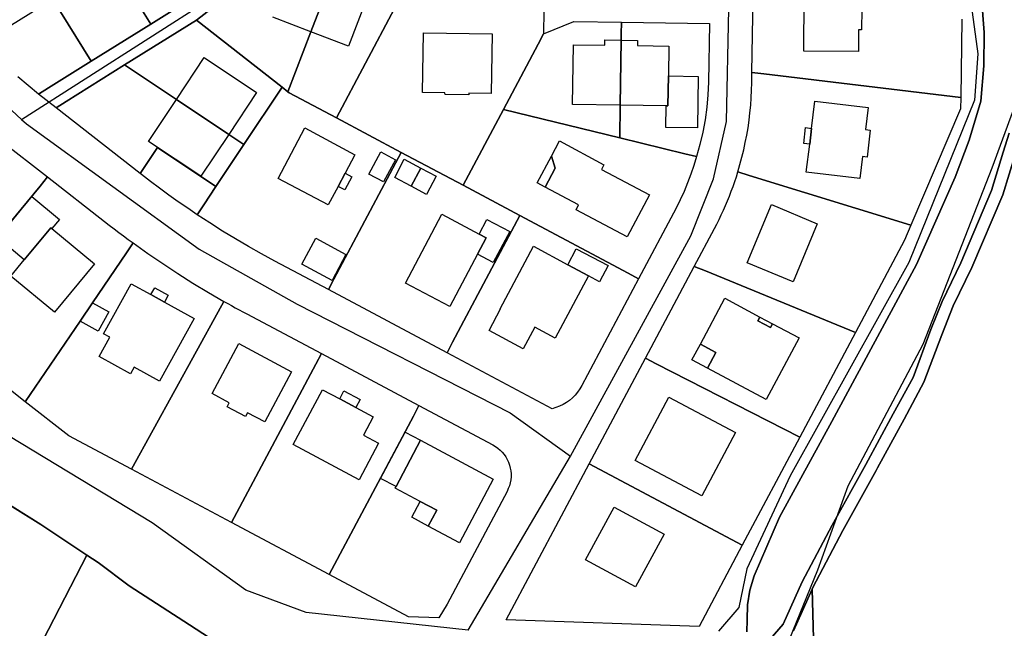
# Model space of a CAD drawing. Extents: x 577960 to 582939, y 6017202 to 6023066.
# Tile 143 of 217: x 580043 to 580208, y 6021682 to 6021784. Entities that reach past the tile are written whole.
import ezdxf

# ---------------------------------------------------------------- set-up
doc = ezdxf.new("R2010")
doc.units = 0
doc.header["$MEASUREMENT"] = 0
doc.linetypes.add('D', pattern=[0])
for name, color, linetype in [('LI__FLUR', 7, 'D'), ('LI__GEB', 7, 'Continuous'), ('LI__GEWAESSE', 7, 'D'), ('LI__STRASSE', 7, 'Continuous')]:
    doc.layers.add(name, color=color, linetype=linetype)

msp = doc.modelspace()

# ---------------------------------------------------------------- linework, layer by layer
at = {"layer": 'LI__FLUR', "color": 8, "linetype": 'D', "true_color": 0x808080}
for p, q in [((580065.287, 6021783.021), (580055.995, 6021797.923)), ((580055.995, 6021797.923), (580065.287, 6021783.021)), ((580084.8, 6021795.179), (580065.287, 6021783.021)), ((580065.287, 6021783.021), (580084.8, 6021795.179)), ((580095.843, 6021791.539), (580092.08, 6021781.74)), ((580092.08, 6021781.74), (580095.843, 6021791.539)), ((580165.877, 6021774.933), (580166.116, 6021791.664)), ((580055.337, 6021776.821), (580048.923, 6021787.158)), ((580048.923, 6021787.158), (580055.337, 6021776.821)), ((580204.271, 6021787.578), (580204.731, 6021781.611)), ((580204.731, 6021781.611), (580204.271, 6021787.578)), ((580072.928, 6021783.659), (580075.389, 6021785.545)), ((580075.389, 6021785.545), (580072.928, 6021783.659)), ((580096.359, 6021767.329), (580106.092, 6021785.626)), ((580106.092, 6021785.626), (580096.359, 6021767.329)), ((580131.079, 6021785.269), (580131.023, 6021781.396)), ((580201.01, 6021783.835), (580200.794, 6021770.761)), ((580055.337, 6021776.821), (580065.287, 6021783.021)), ((580065.287, 6021783.021), (580055.337, 6021776.821)), ((580060.918, 6021776.176), (580072.928, 6021783.659)), ((580072.928, 6021783.659), (580060.918, 6021776.176)), ((580072.928, 6021783.659), (580087.259, 6021772.466)), ((580087.259, 6021772.466), (580072.928, 6021783.659)), ((580131.023, 6021781.396), (580136.051, 6021783.449)), ((580136.051, 6021783.449), (580144.046, 6021783.334)), ((580144.046, 6021783.334), (580144.017, 6021781.335)), ((580144.017, 6021781.335), (580144.046, 6021783.334)), ((580144.046, 6021783.334), (580158.746, 6021783.124)), ((580158.746, 6021783.124), (580158.606, 6021773.317)), ((580092.08, 6021781.74), (580088.229, 6021771.708)), ((580088.229, 6021771.708), (580092.08, 6021781.74)), ((580131.023, 6021781.396), (580130.085, 6021779.632)), ((580130.085, 6021779.632), (580131.023, 6021781.396)), ((580144.017, 6021781.335), (580144.002, 6021780.319)), ((580144.002, 6021780.319), (580144.017, 6021781.335)), ((580204.731, 6021781.611), (580204.691, 6021776.043)), ((580204.691, 6021776.043), (580204.731, 6021781.611)), ((580130.085, 6021779.632), (580124.285, 6021768.727)), ((580124.285, 6021768.727), (580130.085, 6021779.632)), ((580144.002, 6021780.319), (580143.848, 6021769.463)), ((580143.848, 6021769.463), (580144.002, 6021780.319)), ((580048.203, 6021772.376), (580055.337, 6021776.821)), ((580055.337, 6021776.821), (580048.203, 6021772.376)), ((580060.918, 6021776.176), (580051.14, 6021770.084)), ((580051.14, 6021770.084), (580060.918, 6021776.176)), ((580069.571, 6021770.402), (580060.918, 6021776.176)), ((580060.918, 6021776.176), (580069.571, 6021770.402)), ((580204.691, 6021776.043), (580204.181, 6021770.115)), ((580204.181, 6021770.115), (580204.691, 6021776.043)), ((580044.756, 6021772.724), (580043.047, 6021774.179)), ((580165.852, 6021773.213), (580165.877, 6021774.933)), ((580167.862, 6021774.695), (580165.877, 6021774.933)), ((580165.877, 6021774.933), (580167.862, 6021774.695)), ((580200.794, 6021770.761), (580167.862, 6021774.695)), ((580167.862, 6021774.695), (580200.794, 6021770.761)), ((580046.506, 6021771.319), (580044.756, 6021772.724)), ((580046.506, 6021771.319), (580048.203, 6021772.376)), ((580048.203, 6021772.376), (580046.506, 6021771.319)), ((580087.259, 6021772.466), (580080.867, 6021762.864)), ((580080.867, 6021762.864), (580087.259, 6021772.466)), ((580088.229, 6021771.708), (580087.259, 6021772.466)), ((580087.259, 6021772.466), (580088.229, 6021771.708)), ((580158.606, 6021773.317), (580158.511, 6021771.21)), ((580165.819, 6021771.953), (580165.852, 6021773.213)), ((580049.442, 6021769.026), (580046.506, 6021771.319)), ((580088.45, 6021771.536), (580088.229, 6021771.708)), ((580088.229, 6021771.708), (580088.45, 6021771.536)), ((580096.359, 6021767.329), (580088.45, 6021771.536)), ((580088.45, 6021771.536), (580096.359, 6021767.329)), ((580158.511, 6021771.21), (580158.319, 6021769.11)), ((580165.665, 6021769.438), (580165.757, 6021770.695)), ((580165.757, 6021770.695), (580165.819, 6021771.953)), ((580200.794, 6021770.761), (580200.762, 6021768.843)), ((580051.14, 6021770.084), (580049.442, 6021769.026)), ((580049.442, 6021769.026), (580051.14, 6021770.084)), ((580063.497, 6021758.043), (580049.442, 6021769.026)), ((580078.323, 6021764.562), (580069.571, 6021770.402)), ((580069.571, 6021770.402), (580078.323, 6021764.562)), ((580143.848, 6021769.463), (580143.769, 6021763.985)), ((580143.769, 6021763.985), (580143.848, 6021769.463)), ((580158.319, 6021769.11), (580158.033, 6021767.02)), ((580165.543, 6021768.181), (580165.665, 6021769.438)), ((580204.181, 6021770.115), (580202.232, 6021763.578)), ((580202.232, 6021763.578), (580204.181, 6021770.115)), ((580107.206, 6021761.559), (580096.359, 6021767.329)), ((580096.359, 6021767.329), (580107.206, 6021761.559)), ((580124.285, 6021768.727), (580117.546, 6021756.059)), ((580117.546, 6021756.059), (580124.285, 6021768.727)), ((580143.769, 6021763.985), (580124.285, 6021768.727)), ((580124.285, 6021768.727), (580143.769, 6021763.985)), ((580165.392, 6021766.927), (580165.543, 6021768.181)), ((580200.762, 6021768.843), (580192.452, 6021749.368)), ((580158.033, 6021767.02), (580157.652, 6021764.946)), ((580165.001, 6021764.432), (580165.211, 6021765.677)), ((580165.211, 6021765.677), (580165.392, 6021766.927)), ((580080.867, 6021762.864), (580078.323, 6021764.562)), ((580078.323, 6021764.562), (580080.867, 6021762.864)), ((580154.666, 6021761.333), (580143.769, 6021763.985)), ((580143.769, 6021763.985), (580154.666, 6021761.333)), ((580157.652, 6021764.946), (580157.177, 6021762.891)), ((580164.761, 6021763.193), (580165.001, 6021764.432)), ((580208.899, 6021764.767), (580207.91, 6021761.569)), ((580207.91, 6021761.569), (580208.899, 6021764.767)), ((580040.255, 6021763.518), (580048.03, 6021757.445)), ((580063.497, 6021758.043), (580066.396, 6021762.382)), ((580066.396, 6021762.382), (580063.497, 6021758.043)), ((580066.396, 6021762.382), (580076.192, 6021755.841)), ((580076.192, 6021755.841), (580066.396, 6021762.382)), ((580076.192, 6021755.841), (580080.867, 6021762.864)), ((580080.867, 6021762.864), (580076.192, 6021755.841)), ((580157.177, 6021762.891), (580156.609, 6021760.86)), ((580164.493, 6021761.959), (580164.761, 6021763.193)), ((580202.232, 6021763.578), (580199.883, 6021757.43)), ((580199.883, 6021757.43), (580202.232, 6021763.578)), ((580095.94, 6021740.379), (580107.206, 6021761.559)), ((580107.206, 6021761.559), (580095.94, 6021740.379)), ((580107.206, 6021761.559), (580117.546, 6021756.059)), ((580117.546, 6021756.059), (580107.206, 6021761.559)), ((580156.609, 6021760.86), (580154.666, 6021761.333)), ((580154.666, 6021761.333), (580156.609, 6021760.86)), ((580156.609, 6021760.86), (580156.159, 6021759.373)), ((580163.87, 6021759.516), (580164.196, 6021760.734)), ((580164.196, 6021760.734), (580164.493, 6021761.959)), ((580207.91, 6021761.569), (580205.941, 6021755.201)), ((580205.941, 6021755.201), (580207.91, 6021761.569)), ((580207.82, 6021754.481), (580209.951, 6021761.386)), ((580209.951, 6021761.386), (580207.82, 6021754.481)), ((580156.159, 6021759.373), (580155.66, 6021757.901)), ((580163.516, 6021758.306), (580163.87, 6021759.516)), ((580046.758, 6021755.903), (580048.03, 6021757.445)), ((580048.03, 6021757.445), (580046.758, 6021755.903)), ((580048.03, 6021757.445), (580057.565, 6021749.998)), ((580063.718, 6021757.876), (580063.497, 6021758.043)), ((580065.238, 6021756.704), (580063.718, 6021757.876)), ((580155.66, 6021757.901), (580155.112, 6021756.447)), ((580162.988, 6021756.674), (580163.259, 6021757.488)), ((580163.259, 6021757.488), (580163.516, 6021758.306)), ((580163.516, 6021758.306), (580165.427, 6021757.716)), ((580165.427, 6021757.716), (580163.516, 6021758.306)), ((580165.427, 6021757.716), (580192.452, 6021749.368)), ((580192.452, 6021749.368), (580165.427, 6021757.716)), ((580199.883, 6021757.43), (580193.386, 6021742.816)), ((580193.386, 6021742.816), (580199.883, 6021757.43)), ((580027.707, 6021732.806), (580046.758, 6021755.903)), ((580046.758, 6021755.903), (580027.707, 6021732.806)), ((580066.772, 6021755.552), (580065.238, 6021756.704)), ((580076.192, 6021755.841), (580074.165, 6021752.796)), ((580074.165, 6021752.796), (580076.192, 6021755.841)), ((580117.546, 6021756.059), (580127.062, 6021750.997)), ((580127.062, 6021750.997), (580117.546, 6021756.059)), ((580155.112, 6021756.447), (580154.516, 6021755.013)), ((580162.408, 6021755.059), (580162.705, 6021755.865)), ((580162.705, 6021755.865), (580162.988, 6021756.674)), ((580068.32, 6021754.419), (580066.772, 6021755.552)), ((580069.885, 6021753.304), (580068.32, 6021754.419)), ((580154.516, 6021755.013), (580153.872, 6021753.6)), ((580161.776, 6021753.461), (580162.098, 6021754.257)), ((580162.098, 6021754.257), (580162.408, 6021755.059)), ((580205.941, 6021755.201), (580200.813, 6021743.066)), ((580200.813, 6021743.066), (580205.941, 6021755.201)), ((580202.632, 6021742.296), (580207.82, 6021754.481)), ((580207.82, 6021754.481), (580202.632, 6021742.296)), ((580071.464, 6021752.208), (580069.885, 6021753.304)), ((580074.165, 6021752.796), (580073.057, 6021751.132)), ((580073.057, 6021751.132), (580074.165, 6021752.796)), ((580153.872, 6021753.6), (580153.181, 6021752.209)), ((580161.093, 6021751.883), (580161.441, 6021752.669)), ((580161.441, 6021752.669), (580161.776, 6021753.461)), ((580073.057, 6021751.132), (580071.464, 6021752.208)), ((580075.167, 6021749.752), (580073.057, 6021751.132)), ((580127.062, 6021750.997), (580115.796, 6021729.817)), ((580115.796, 6021729.817), (580127.062, 6021750.997)), ((580145.153, 6021741.373), (580127.062, 6021750.997)), ((580127.062, 6021750.997), (580145.153, 6021741.373)), ((580153.181, 6021752.209), (580146.918, 6021740.434)), ((580160.36, 6021750.331), (580160.732, 6021751.103)), ((580160.732, 6021751.103), (580161.093, 6021751.883)), ((580057.565, 6021749.998), (580058.351, 6021749.388)), ((580058.351, 6021749.388), (580059.141, 6021748.783)), ((580077.299, 6021748.406), (580075.167, 6021749.752)), ((580159.58, 6021748.806), (580159.976, 6021749.565)), ((580159.976, 6021749.565), (580160.36, 6021750.331)), ((580192.452, 6021749.368), (580191.395, 6021746.891)), ((580059.141, 6021748.783), (580059.935, 6021748.182)), ((580059.935, 6021748.182), (580060.73, 6021747.588)), ((580060.73, 6021747.588), (580061.529, 6021746.998)), ((580079.453, 6021747.096), (580077.299, 6021748.406)), ((580156.223, 6021742.495), (580159.58, 6021748.806)), ((580062.332, 6021746.414), (580061.208, 6021744.76)), ((580061.208, 6021744.76), (580062.332, 6021746.414)), ((580061.529, 6021746.998), (580062.332, 6021746.414)), ((580062.332, 6021746.414), (580064.79, 6021744.669)), ((580081.625, 6021745.823), (580079.453, 6021747.096)), ((580083.818, 6021744.587), (580081.625, 6021745.823)), ((580191.395, 6021746.891), (580183.192, 6021731.468)), ((580061.208, 6021744.76), (580055.533, 6021736.408)), ((580055.533, 6021736.408), (580061.208, 6021744.76)), ((580064.79, 6021744.669), (580067.281, 6021742.971)), ((580086.031, 6021743.386), (580083.818, 6021744.587)), ((580067.281, 6021742.971), (580069.802, 6021741.318)), ((580095.001, 6021738.614), (580086.031, 6021743.386)), ((580148.048, 6021727.125), (580156.223, 6021742.495)), ((580158.074, 6021741.739), (580156.223, 6021742.495)), ((580156.223, 6021742.495), (580158.074, 6021741.739)), ((580193.386, 6021742.816), (580179.262, 6021716.547)), ((580179.262, 6021716.547), (580193.386, 6021742.816)), ((580200.813, 6021743.066), (580197.694, 6021736.629)), ((580197.694, 6021736.629), (580200.813, 6021743.066)), ((580069.802, 6021741.318), (580072.351, 6021739.714)), ((580146.918, 6021740.434), (580145.153, 6021741.373)), ((580145.153, 6021741.373), (580146.918, 6021740.434)), ((580183.192, 6021731.468), (580158.074, 6021741.739)), ((580158.074, 6021741.739), (580183.192, 6021731.468)), ((580199.563, 6021735.899), (580202.632, 6021742.296)), ((580202.632, 6021742.296), (580199.563, 6021735.899)), ((580072.351, 6021739.714), (580074.929, 6021738.157)), ((580095.001, 6021738.614), (580095.94, 6021740.379)), ((580095.94, 6021740.379), (580095.001, 6021738.614)), ((580146.918, 6021740.434), (580137.413, 6021722.563)), ((580074.929, 6021738.157), (580077.536, 6021736.648)), ((580114.857, 6021728.052), (580095.001, 6021738.614)), ((580055.533, 6021736.408), (580053.454, 6021733.348)), ((580053.454, 6021733.348), (580055.533, 6021736.408)), ((580077.536, 6021736.648), (580076.57, 6021734.898)), ((580076.57, 6021734.898), (580077.536, 6021736.648)), ((580077.536, 6021736.648), (580078.167, 6021736.293)), ((580078.167, 6021736.293), (580078.799, 6021735.94)), ((580078.799, 6021735.94), (580079.433, 6021735.59)), ((580197.694, 6021736.629), (580195.825, 6021731.941)), ((580195.825, 6021731.941), (580197.694, 6021736.629)), ((580076.57, 6021734.898), (580062.046, 6021708.592)), ((580062.046, 6021708.592), (580076.57, 6021734.898)), ((580079.433, 6021735.59), (580080.066, 6021735.244)), ((580080.066, 6021735.244), (580080.701, 6021734.901)), ((580080.701, 6021734.901), (580081.337, 6021734.561)), ((580081.337, 6021734.561), (580093.837, 6021727.911)), ((580197.664, 6021731.051), (580199.563, 6021735.899)), ((580199.563, 6021735.899), (580197.664, 6021731.051)), ((580044.287, 6021719.856), (580027.707, 6021732.806)), ((580053.454, 6021733.348), (580044.287, 6021719.856)), ((580044.287, 6021719.856), (580053.454, 6021733.348)), ((580183.192, 6021731.468), (580173.875, 6021713.953)), ((580195.825, 6021731.941), (580192.836, 6021723.914)), ((580192.836, 6021723.914), (580195.825, 6021731.941)), ((580194.606, 6021723.144), (580197.664, 6021731.051)), ((580197.664, 6021731.051), (580194.606, 6021723.144)), ((580115.796, 6021729.817), (580114.857, 6021728.052)), ((580114.857, 6021728.052), (580115.796, 6021729.817)), ((580092.898, 6021726.146), (580093.837, 6021727.911)), ((580093.837, 6021727.911), (580092.898, 6021726.146)), ((580093.837, 6021727.911), (580110.163, 6021719.226)), ((580132.46, 6021718.688), (580114.857, 6021728.052)), ((580078.816, 6021699.671), (580092.898, 6021726.146)), ((580092.898, 6021726.146), (580078.816, 6021699.671)), ((580138.66, 6021709.475), (580148.048, 6021727.125)), ((580149.829, 6021726.216), (580148.048, 6021727.125)), ((580148.048, 6021727.125), (580149.829, 6021726.216)), ((580173.875, 6021713.953), (580149.829, 6021726.216)), ((580149.829, 6021726.216), (580173.875, 6021713.953)), ((580192.836, 6021723.914), (580189.498, 6021717.837)), ((580189.498, 6021717.837), (580192.836, 6021723.914)), ((580191.357, 6021716.947), (580194.606, 6021723.144)), ((580194.606, 6021723.144), (580191.357, 6021716.947)), ((580136.711, 6021721.475), (580136.294, 6021720.978)), ((580137.085, 6021722.004), (580136.711, 6021721.475)), ((580137.413, 6021722.563), (580137.085, 6021722.004)), ((580051.585, 6021714.157), (580044.287, 6021719.856)), ((580134.818, 6021719.721), (580134.263, 6021719.39)), ((580135.344, 6021720.098), (580134.818, 6021719.721)), ((580135.838, 6021720.518), (580135.344, 6021720.098)), ((580136.294, 6021720.978), (580135.838, 6021720.518)), ((580110.163, 6021719.226), (580109.224, 6021717.461)), ((580109.224, 6021717.461), (580110.163, 6021719.226)), ((580110.163, 6021719.226), (580122.518, 6021712.654)), ((580133.08, 6021718.872), (580132.46, 6021718.688)), ((580133.682, 6021719.106), (580133.08, 6021718.872)), ((580134.263, 6021719.39), (580133.682, 6021719.106)), ((580189.498, 6021717.837), (580184.95, 6021709.38)), ((580184.95, 6021709.38), (580189.498, 6021717.837)), ((580109.224, 6021717.461), (580095.142, 6021690.986)), ((580095.142, 6021690.986), (580109.224, 6021717.461)), ((580179.262, 6021716.547), (580170.476, 6021700.554)), ((580170.476, 6021700.554), (580179.262, 6021716.547)), ((580186.89, 6021708.808), (580191.357, 6021716.947)), ((580191.357, 6021716.947), (580186.89, 6021708.808)), ((580062.046, 6021708.592), (580051.585, 6021714.157)), ((580173.875, 6021713.953), (580164.252, 6021695.861)), ((580122.518, 6021712.654), (580122.95, 6021712.4)), ((580122.95, 6021712.4), (580123.357, 6021712.109)), ((580123.357, 6021712.109), (580123.738, 6021711.783)), ((580123.738, 6021711.783), (580124.089, 6021711.426)), ((580124.089, 6021711.426), (580124.408, 6021711.039)), ((580124.408, 6021711.039), (580124.692, 6021710.627)), ((580124.692, 6021710.627), (580124.939, 6021710.191)), ((580124.939, 6021710.191), (580125.147, 6021709.735)), ((580125.147, 6021709.735), (580125.314, 6021709.263)), ((580078.816, 6021699.671), (580062.046, 6021708.592)), ((580124.775, 6021683.371), (580138.66, 6021709.475)), ((580125.314, 6021709.263), (580125.44, 6021708.777)), ((580125.44, 6021708.777), (580125.523, 6021708.282)), ((580125.523, 6021708.282), (580125.563, 6021707.782)), ((580140.425, 6021708.536), (580138.66, 6021709.475)), ((580138.66, 6021709.475), (580140.425, 6021708.536)), ((580164.252, 6021695.861), (580140.425, 6021708.536)), ((580140.425, 6021708.536), (580164.252, 6021695.861)), ((580184.95, 6021709.38), (580179.282, 6021699.234)), ((580179.282, 6021699.234), (580184.95, 6021709.38)), ((580181.061, 6021698.335), (580186.639, 6021708.35)), ((580186.639, 6021708.35), (580181.061, 6021698.335)), ((580186.639, 6021708.35), (580186.89, 6021708.808)), ((580186.89, 6021708.808), (580186.639, 6021708.35)), ((580046.917, 6021699.358), (580035.382, 6021706.435)), ((580035.382, 6021706.435), (580046.917, 6021699.358)), ((580125.42, 6021706.287), (580125.286, 6021705.803)), ((580125.511, 6021706.78), (580125.42, 6021706.287)), ((580125.559, 6021707.28), (580125.511, 6021706.78)), ((580125.563, 6021707.782), (580125.559, 6021707.28)), ((580124.894, 6021704.88), (580114.863, 6021686.023)), ((580125.11, 6021705.333), (580124.894, 6021704.88)), ((580125.286, 6021705.803), (580125.11, 6021705.333)), ((580095.142, 6021690.986), (580078.816, 6021699.671)), ((580170.476, 6021700.554), (580166.258, 6021690.728)), ((580166.258, 6021690.728), (580170.476, 6021700.554)), ((580054.584, 6021694.23), (580046.917, 6021699.358)), ((580046.917, 6021699.358), (580054.584, 6021694.23)), ((580179.282, 6021699.234), (580174.284, 6021689.728)), ((580174.284, 6021689.728), (580179.282, 6021699.234)), ((580176.053, 6021688.798), (580181.061, 6021698.335)), ((580181.061, 6021698.335), (580176.053, 6021688.798)), ((580164.252, 6021695.861), (580157.036, 6021682.294)), ((580054.584, 6021694.23), (580040.64, 6021667.191)), ((580040.64, 6021667.191), (580054.584, 6021694.23)), ((580056.473, 6021692.96), (580054.584, 6021694.23)), ((580054.584, 6021694.23), (580056.473, 6021692.96)), ((580061.691, 6021689.082), (580056.473, 6021692.96)), ((580056.473, 6021692.96), (580061.691, 6021689.082)), ((580108.433, 6021683.916), (580095.142, 6021690.986)), ((580166.258, 6021690.728), (580165.538, 6021688.329)), ((580165.538, 6021688.329), (580166.258, 6021690.728)), ((580071.777, 6021682.554), (580061.691, 6021689.082)), ((580061.691, 6021689.082), (580071.777, 6021682.554)), ((580165.538, 6021688.329), (580165.148, 6021685.88)), ((580165.148, 6021685.88), (580165.538, 6021688.329)), ((580174.284, 6021689.728), (580171.116, 6021682.641)), ((580171.116, 6021682.641), (580174.284, 6021689.728)), ((580175.934, 6021688.539), (580172.815, 6021681.551)), ((580172.815, 6021681.551), (580175.934, 6021688.539)), ((580175.934, 6021688.539), (580176.053, 6021688.798)), ((580176.053, 6021688.798), (580175.934, 6021688.539)), ((580176.313, 6021676.104), (580175.934, 6021688.539)), ((580175.934, 6021688.539), (580176.313, 6021676.104)), ((580114.863, 6021686.023), (580113.505, 6021683.747)), ((580165.148, 6021685.88), (580165.048, 6021683.391)), ((580165.048, 6021683.391), (580165.148, 6021685.88)), ((580113.505, 6021683.747), (580108.433, 6021683.916)), ((580157.036, 6021682.294), (580124.775, 6021683.371)), ((580165.048, 6021683.391), (580165.018, 6021681.362)), ((580165.018, 6021681.362), (580165.048, 6021683.391)), ((580076.245, 6021679.645), (580071.777, 6021682.554)), ((580071.777, 6021682.554), (580076.245, 6021679.645)), ((580171.116, 6021682.641), (580167.447, 6021678.483)), ((580167.447, 6021678.483), (580171.116, 6021682.641))]:
    msp.add_line(p, q, dxfattribs=at)
at = {"layer": 'LI__GEB', "color": 5, "linetype": 'D', "true_color": 0x0000ff}
for p, q in [((580092.08, 6021781.74), (580095.843, 6021791.539)), ((580095.843, 6021791.539), (580092.08, 6021781.74)), ((580102.146, 6021789.117), (580098.385, 6021779.319)), ((580174.554, 6021778.491), (580174.604, 6021789.198)), ((580048.923, 6021787.158), (580041.536, 6021782.558)), ((580184.23, 6021785.534), (580184.211, 6021782.055)), ((580092.08, 6021781.74), (580085.73, 6021784.178)), ((580183.711, 6021782.057), (580183.692, 6021778.449)), ((580184.211, 6021782.055), (580183.711, 6021782.057)), ((580098.385, 6021779.319), (580092.08, 6021781.74)), ((580110.756, 6021771.571), (580110.924, 6021781.559)), ((580110.924, 6021781.559), (580122.4, 6021781.392)), ((580122.4, 6021781.392), (580122.256, 6021771.414)), ((580135.864, 6021769.579), (580136.001, 6021779.558)), ((580136.001, 6021779.558), (580141.245, 6021779.486)), ((580141.245, 6021779.486), (580141.257, 6021780.356)), ((580141.257, 6021780.356), (580144.002, 6021780.319)), ((580144.002, 6021780.319), (580143.848, 6021769.463)), ((580143.848, 6021769.463), (580144.002, 6021780.319)), ((580144.002, 6021780.319), (580146.723, 6021780.282)), ((580146.723, 6021780.282), (580146.711, 6021779.412)), ((580146.711, 6021779.412), (580151.959, 6021779.34)), ((580151.959, 6021779.34), (580151.888, 6021774.336)), ((580069.571, 6021770.402), (580074.236, 6021777.408)), ((580074.236, 6021777.408), (580082.987, 6021771.559)), ((580183.692, 6021778.449), (580174.554, 6021778.491)), ((580151.822, 6021769.348), (580151.888, 6021774.336)), ((580151.888, 6021774.336), (580151.822, 6021769.348)), ((580151.888, 6021774.336), (580156.886, 6021774.269)), ((580156.886, 6021774.269), (580156.772, 6021765.671)), ((580082.987, 6021771.559), (580078.323, 6021764.562)), ((580114.514, 6021771.504), (580110.756, 6021771.571)), ((580114.519, 6021771.254), (580114.514, 6021771.504)), ((580118.504, 6021771.207), (580114.519, 6021771.254)), ((580118.513, 6021771.456), (580118.504, 6021771.207)), ((580122.256, 6021771.414), (580118.513, 6021771.456)), ((580064.906, 6021763.395), (580069.571, 6021770.402)), ((580078.323, 6021764.562), (580069.571, 6021770.402)), ((580069.571, 6021770.402), (580078.323, 6021764.562)), ((580143.848, 6021769.463), (580135.864, 6021769.579)), ((580151.502, 6021769.353), (580143.848, 6021769.463)), ((580151.45, 6021765.738), (580151.502, 6021769.353)), ((580151.502, 6021769.353), (580151.822, 6021769.348)), ((580151.822, 6021769.348), (580151.502, 6021769.353)), ((580175.845, 6021765.575), (580176.396, 6021770.144)), ((580176.396, 6021770.144), (580185.323, 6021769.07)), ((580185.323, 6021769.07), (580184.881, 6021765.388)), ((580086.588, 6021757.217), (580091.04, 6021765.639)), ((580091.04, 6021765.639), (580099.454, 6021761.169)), ((580156.772, 6021765.671), (580151.45, 6021765.738)), ((580175.529, 6021762.945), (580175.845, 6021765.575)), ((580078.323, 6021764.562), (580073.656, 6021757.561)), ((580184.881, 6021765.388), (580185.675, 6021765.293)), ((580185.675, 6021765.293), (580185.134, 6021760.787)), ((580073.656, 6021757.561), (580064.906, 6021763.395)), ((580132.313, 6021760.944), (580133.652, 6021763.48)), ((580133.652, 6021763.48), (580141.111, 6021759.499)), ((580174.965, 6021758.251), (580175.529, 6021762.945)), ((580099.454, 6021761.169), (580097.805, 6021758.07)), ((580101.777, 6021757.903), (580103.784, 6021761.636)), ((580103.784, 6021761.636), (580106.208, 6021760.34)), ((580132.953, 6021758.944), (580132.313, 6021760.944)), ((580184.341, 6021760.883), (580183.898, 6021757.19)), ((580185.134, 6021760.787), (580184.341, 6021760.883)), ((580106.208, 6021760.34), (580104.206, 6021756.611)), ((580106.104, 6021757.384), (580107.707, 6021760.407)), ((580107.707, 6021760.407), (580110.46, 6021758.942)), ((580141.111, 6021759.499), (580140.677, 6021758.7)), ((580097.805, 6021758.07), (580096.632, 6021755.863)), ((580104.206, 6021756.611), (580101.777, 6021757.903)), ((580108.843, 6021755.923), (580106.104, 6021757.384)), ((580110.46, 6021758.942), (580108.843, 6021755.923)), ((580131.268, 6021755.751), (580132.953, 6021758.944)), ((580140.677, 6021758.7), (580148.718, 6021754.447)), ((580183.898, 6021757.19), (580174.965, 6021758.251)), ((580094.984, 6021752.765), (580086.588, 6021757.217)), ((580096.632, 6021755.863), (580094.984, 6021752.765)), ((580136.869, 6021752.785), (580131.268, 6021755.751)), ((580039.676, 6021747.257), (580045.39, 6021754.168)), ((580045.39, 6021754.168), (580050.015, 6021750.314)), ((580148.718, 6021754.447), (580144.99, 6021747.426)), ((580136.441, 6021751.971), (580136.869, 6021752.785)), ((580165.089, 6021743.086), (580169.156, 6021752.823)), ((580169.156, 6021752.823), (580176.791, 6021749.629)), ((580107.883, 6021739.713), (580113.982, 6021751.206)), ((580113.982, 6021751.206), (580120.236, 6021747.894)), ((580144.99, 6021747.426), (580136.441, 6021751.971)), ((580050.015, 6021750.314), (580048.754, 6021748.805)), ((580120.236, 6021747.894), (580121.52, 6021750.36)), ((580121.52, 6021750.36), (580125.345, 6021748.327)), ((580176.791, 6021749.629), (580172.752, 6021739.887)), ((580048.56, 6021748.966), (580044.106, 6021743.594)), ((580044.106, 6021743.594), (580048.56, 6021748.966)), ((580048.754, 6021748.805), (580048.56, 6021748.966)), ((580048.56, 6021748.966), (580048.754, 6021748.805)), ((580048.754, 6021748.805), (580055.857, 6021742.906)), ((580120.236, 6021747.894), (580121.425, 6021747.264)), ((580121.425, 6021747.264), (580120.236, 6021747.894)), ((580125.345, 6021748.327), (580122.595, 6021743.141)), ((580044.106, 6021743.594), (580039.676, 6021747.257)), ((580121.425, 6021747.264), (580119.972, 6021744.529)), ((580119.972, 6021744.529), (580121.425, 6021747.264)), ((580123.734, 6021735.425), (580129.297, 6021745.865)), ((580129.297, 6021745.865), (580135.061, 6021742.782)), ((580119.972, 6021744.529), (580115.314, 6021735.762)), ((580122.595, 6021743.141), (580119.972, 6021744.529)), ((580135.061, 6021742.782), (580136.468, 6021745.459)), ((580136.468, 6021745.459), (580141.807, 6021742.627)), ((580041.855, 6021740.881), (580044.106, 6021743.594)), ((580055.857, 6021742.906), (580049.177, 6021734.823)), ((580138.519, 6021740.933), (580135.061, 6021742.782)), ((580135.061, 6021742.782), (580138.519, 6021740.933)), ((580141.807, 6021742.627), (580140.376, 6021739.931)), ((580172.752, 6021739.887), (580165.089, 6021743.086)), ((580049.177, 6021734.823), (580041.855, 6021740.881)), ((580138.519, 6021740.933), (580132.976, 6021730.51)), ((580140.376, 6021739.931), (580138.519, 6021740.933)), ((580057.396, 6021731.212), (580062.036, 6021739.596)), ((580062.036, 6021739.596), (580065.32, 6021737.783)), ((580115.314, 6021735.762), (580107.883, 6021739.713)), ((580065.32, 6021737.783), (580067.579, 6021736.535)), ((580053.454, 6021733.348), (580055.533, 6021736.408)), ((580055.533, 6021736.408), (580058.276, 6021734.896)), ((580067.579, 6021736.535), (580072.553, 6021733.789)), ((580157.238, 6021729.486), (580161.325, 6021737.164)), ((580161.325, 6021737.164), (580167.217, 6021734.025)), ((580058.276, 6021734.896), (580056.493, 6021731.687)), ((580121.884, 6021731.755), (580123.813, 6021735.383)), ((580123.813, 6021735.383), (580123.734, 6021735.425)), ((580056.493, 6021731.687), (580053.454, 6021733.348)), ((580072.553, 6021733.789), (580066.751, 6021723.281)), ((580167.217, 6021734.025), (580166.869, 6021733.372)), ((580166.869, 6021733.372), (580168.965, 6021732.267)), ((580168.965, 6021732.267), (580169.308, 6021732.911)), ((580169.308, 6021732.911), (580173.78, 6021730.528)), ((580058.421, 6021730.646), (580057.396, 6021731.212)), ((580127.622, 6021728.703), (580121.884, 6021731.755)), ((580129.551, 6021732.331), (580127.622, 6021728.703)), ((580132.976, 6021730.51), (580129.551, 6021732.331)), ((580056.647, 6021727.435), (580058.421, 6021730.646)), ((580075.551, 6021721.223), (580080.013, 6021729.59)), ((580080.013, 6021729.59), (580088.824, 6021724.884)), ((580159.856, 6021728.074), (580157.238, 6021729.486)), ((580173.78, 6021730.528), (580168.276, 6021720.22)), ((580158.459, 6021725.454), (580159.856, 6021728.074)), ((580061.89, 6021724.526), (580056.647, 6021727.435)), ((580062.513, 6021725.621), (580061.89, 6021724.526)), ((580066.751, 6021723.281), (580062.513, 6021725.621)), ((580088.824, 6021724.884), (580084.371, 6021716.495)), ((580168.276, 6021720.22), (580158.459, 6021725.454)), ((580078.415, 6021719.688), (580075.551, 6021721.223)), ((580089.107, 6021712.692), (580094.026, 6021721.864)), ((580094.026, 6021721.864), (580096.907, 6021720.329)), ((580078.06, 6021719.027), (580078.415, 6021719.688)), ((580096.907, 6021720.329), (580099.611, 6021718.889)), ((580146.343, 6021710.06), (580151.949, 6021720.643)), ((580151.949, 6021720.643), (580163.096, 6021714.716)), ((580081.144, 6021717.374), (580078.06, 6021719.027)), ((580081.499, 6021718.035), (580081.144, 6021717.374)), ((580084.371, 6021716.495), (580081.499, 6021718.035)), ((580099.611, 6021718.889), (580102.5, 6021717.35)), ((580102.5, 6021717.35), (580100.86, 6021714.272)), ((580103.742, 6021707.04), (580107.862, 6021714.792)), ((580107.862, 6021714.792), (580110.437, 6021713.417)), ((580163.096, 6021714.716), (580157.486, 6021704.147)), ((580103.412, 6021712.913), (580100.153, 6021706.82)), ((580100.86, 6021714.272), (580103.412, 6021712.913)), ((580106.32, 6021705.671), (580110.437, 6021713.417)), ((580110.437, 6021713.417), (580106.32, 6021705.671)), ((580110.437, 6021713.417), (580122.596, 6021706.931)), ((580100.153, 6021706.82), (580089.107, 6021712.692)), ((580157.486, 6021704.147), (580146.343, 6021710.06)), ((580106.32, 6021705.671), (580103.742, 6021707.04)), ((580122.596, 6021706.931), (580116.923, 6021696.297)), ((580106.188, 6021705.424), (580106.32, 6021705.671)), ((580110.372, 6021703.198), (580106.188, 6021705.424)), ((580113.134, 6021701.728), (580110.372, 6021703.198)), ((580111.72, 6021699.073), (580113.134, 6021701.728)), ((580138.04, 6021693.417), (580142.821, 6021702.256)), ((580142.821, 6021702.256), (580151.183, 6021697.727)), ((580116.923, 6021696.297), (580111.72, 6021699.073)), ((580151.183, 6021697.727), (580146.403, 6021688.893)), ((580146.403, 6021688.893), (580138.04, 6021693.417))]:
    msp.add_line(p, q, dxfattribs=at)
at = {"layer": 'LI__GEB', "color": 5, "linetype": 'D', "true_color": 0x0100ff}
for p, q in [((580174.537, 6021763.065), (580174.854, 6021765.695)), ((580174.854, 6021765.695), (580175.845, 6021765.575)), ((580175.845, 6021765.575), (580175.529, 6021762.945)), ((580175.529, 6021762.945), (580174.537, 6021763.065)), ((580129.942, 6021756.453), (580132.313, 6021760.944)), ((580132.313, 6021760.944), (580132.953, 6021758.944)), ((580096.632, 6021755.863), (580097.805, 6021758.07)), ((580098.908, 6021757.483), (580097.746, 6021755.272)), ((580097.805, 6021758.07), (580098.908, 6021757.483)), ((580108.843, 6021755.923), (580110.46, 6021758.942)), ((580110.46, 6021758.942), (580113.064, 6021757.557)), ((580113.064, 6021757.557), (580111.449, 6021754.532)), ((580132.953, 6021758.944), (580131.268, 6021755.751)), ((580097.746, 6021755.272), (580096.632, 6021755.863)), ((580111.449, 6021754.532), (580108.843, 6021755.923)), ((580131.268, 6021755.751), (580129.942, 6021756.453)), ((580090.546, 6021742.856), (580092.891, 6021747.202)), ((580092.891, 6021747.202), (580097.911, 6021744.505)), ((580097.911, 6021744.505), (580095.611, 6021740.149)), ((580095.611, 6021740.149), (580090.546, 6021742.856)), ((580065.32, 6021737.783), (580065.948, 6021738.921)), ((580067.579, 6021736.535), (580065.32, 6021737.783)), ((580065.948, 6021738.921), (580068.208, 6021737.674)), ((580068.208, 6021737.674), (580067.579, 6021736.535)), ((580166.869, 6021733.372), (580167.217, 6021734.025)), ((580168.965, 6021732.267), (580166.869, 6021733.372)), ((580167.217, 6021734.025), (580169.308, 6021732.911)), ((580169.308, 6021732.911), (580168.965, 6021732.267)), ((580155.837, 6021726.852), (580157.238, 6021729.486)), ((580157.238, 6021729.486), (580159.856, 6021728.074)), ((580159.856, 6021728.074), (580158.459, 6021725.454)), ((580158.459, 6021725.454), (580155.837, 6021726.852)), ((580096.907, 6021720.329), (580097.613, 6021721.679)), ((580097.613, 6021721.679), (580100.327, 6021720.233)), ((580099.611, 6021718.889), (580096.907, 6021720.329)), ((580100.327, 6021720.233), (580099.611, 6021718.889)), ((580108.959, 6021700.546), (580110.372, 6021703.198)), ((580110.372, 6021703.198), (580113.134, 6021701.728)), ((580113.134, 6021701.728), (580111.72, 6021699.073)), ((580111.72, 6021699.073), (580108.959, 6021700.546))]:
    msp.add_line(p, q, dxfattribs=at)
at = {"layer": 'LI__GEWAESSE', "color": 161, "linetype": 'D', "true_color": 0x56aaff}
for p, q in [((580209.575, 6021768.647), (580205.98, 6021758.938)), ((580205.98, 6021758.938), (580194.473, 6021729.452)), ((580194.473, 6021729.452), (580181.887, 6021705.719)), ((580181.887, 6021705.719), (580176.853, 6021691.695)), ((580176.853, 6021691.695), (580172.042, 6021679.963))]:
    msp.add_line(p, q, dxfattribs=at)
at = {"layer": 'LI__STRASSE', "color": 251, "linetype": 'D', "true_color": 0x656464}
for p, q in [((580043.672, 6021767.064), (580093.74, 6021799.054)), ((580200.971, 6021797.644), (580203.655, 6021778.051)), ((580161.589, 6021766.749), (580162.014, 6021785.584)), ((580203.655, 6021778.051), (580203.119, 6021770.268)), ((580035.268, 6021774.821), (580043.672, 6021767.064)), ((580203.119, 6021770.268), (580192.115, 6021743.16)), ((580043.672, 6021767.064), (580044.473, 6021766.324)), ((580044.473, 6021766.324), (580073.363, 6021745.365)), ((580159.465, 6021757.119), (580161.589, 6021766.749)), ((580155.641, 6021747.631), (580159.465, 6021757.119)), ((580135.501, 6021710.734), (580155.641, 6021747.631)), ((580073.363, 6021745.365), (580089.79, 6021736.16)), ((580192.115, 6021743.16), (580172.254, 6021707.464)), ((580065.52, 6021699.641), (579999.465, 6021739.512)), ((580089.79, 6021736.16), (580125.401, 6021718.006)), ((580125.401, 6021718.006), (580135.501, 6021710.734)), ((580118.418, 6021681.661), (580135.501, 6021710.734)), ((580172.254, 6021707.464), (580165.007, 6021691.898)), ((580081.206, 6021688.332), (580065.52, 6021699.641)), ((580165.007, 6021691.898), (580163.665, 6021685.456)), ((580091.314, 6021684.607), (580081.206, 6021688.332)), ((580163.665, 6021685.456), (580160.253, 6021681.514)), ((580118.418, 6021681.661), (580091.314, 6021684.607))]:
    msp.add_line(p, q, dxfattribs=at)

doc.saveas('drawing.dxf')
